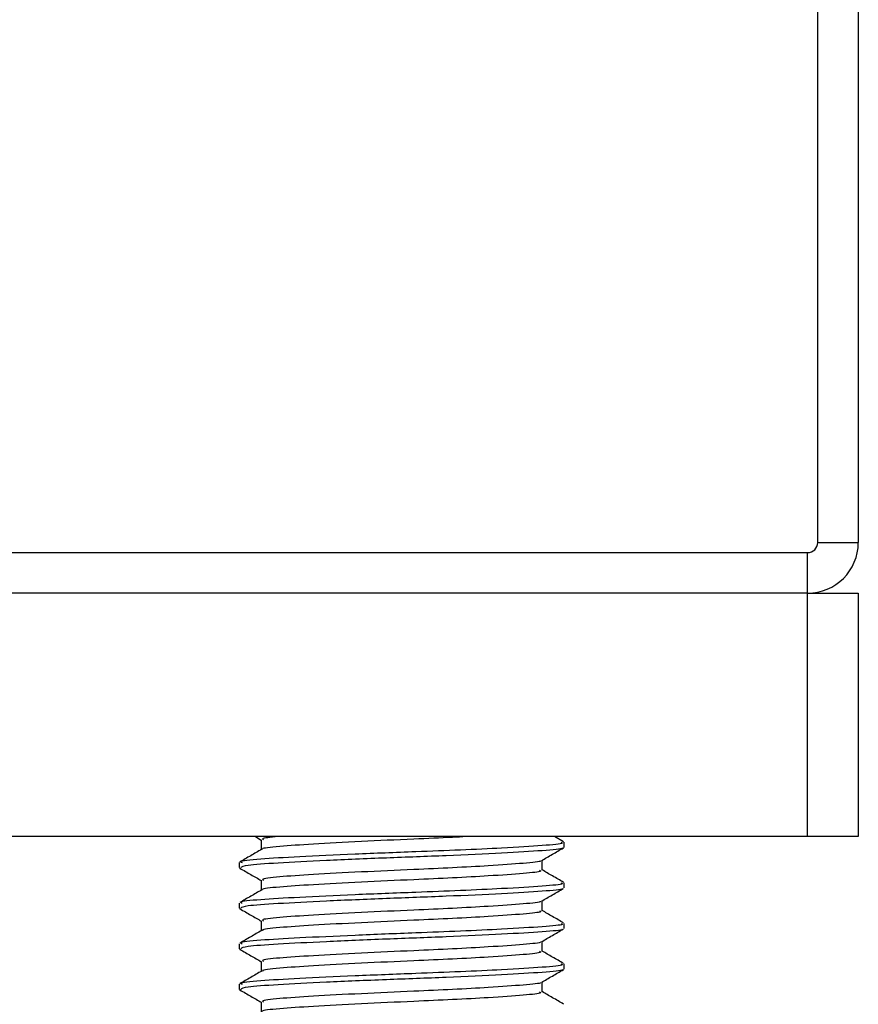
# Model space of a CAD drawing. Header units: millimetres. Extents: x 0 to 420, y 0 to 297.
# Tile 42 of 80: x 195.12 to 197.72, y 198.89 to 201.94. Entities that reach past the tile are written whole.
import ezdxf

# ---------------------------------------------------------------- set-up
doc = ezdxf.new("R2010")
doc.units = ezdxf.units.MM

msp = doc.modelspace()

# ---------------------------------------------------------------- linework, layer by layer
at = {"color": 7, "linetype": 'Continuous', "lineweight": 25}
for p, q in [((197.59093, 200.31704), (197.59093, 202.83001)), ((197.71658, 202.83001), (197.71658, 200.31704)), ((197.59093, 200.31704), (197.71658, 200.31704)), ((195.04655, 200.28563), (197.55952, 200.28563)), ((197.55952, 200.15998), (197.55952, 200.28563)), ((197.55952, 200.15998), (195.04655, 200.15998)), ((197.55952, 199.40609), (197.55952, 200.15998)), ((197.55952, 200.15998), (197.71658, 200.15998)), ((197.71658, 200.15998), (197.71658, 199.40609)), ((197.55952, 199.40609), (195.04655, 199.40609)), ((195.85034, 199.40609), (195.86845, 199.3956)), ((195.86845, 199.39639), (195.86845, 199.36588)), ((196.80439, 199.39003), (196.77666, 199.40609)), ((196.80563, 199.37288), (196.80563, 199.38858)), ((197.71658, 199.40609), (197.55952, 199.40609)), ((195.80044, 199.32579), (195.80044, 199.31003)), ((196.73762, 199.30215), (196.73762, 199.33278)), ((195.80115, 199.30893), (195.80539, 199.30823)), ((195.86845, 199.27074), (195.86845, 199.24023)), ((196.80563, 199.24723), (196.80563, 199.26293)), ((196.73762, 199.1765), (196.73762, 199.20713)), ((195.80044, 199.20014), (195.80044, 199.18438)), ((195.80115, 199.18328), (195.80539, 199.18258)), ((195.86845, 199.14509), (195.86845, 199.11458)), ((196.80563, 199.12158), (196.80563, 199.13729)), ((196.73762, 199.05085), (196.73762, 199.08148)), ((195.80044, 199.0745), (195.80044, 199.05873)), ((195.80115, 199.05763), (195.80539, 199.05694)), ((195.86845, 199.01944), (195.86845, 198.98893)), ((196.80563, 198.99593), (196.80563, 199.01164)), ((195.80044, 198.94885), (195.80044, 198.93308)), ((195.80115, 198.93198), (195.80539, 198.93129)), ((196.73762, 198.9252), (196.73762, 198.95583)), ((195.86845, 198.89379), (195.86845, 198.86328))]:
    msp.add_line(p, q, dxfattribs=at)
for radius in [0.03141, 0.15706]:
    msp.add_arc((197.55952, 200.31704), radius, 270, 0, dxfattribs=at)
for points, knots in [([(196.79665, 199.38858), (196.79893, 199.38752), (196.80682, 199.38383), (196.74475, 199.37836), (196.63052, 199.37121), (196.48877, 199.36441), (196.33195, 199.3584), (196.15396, 199.35164), (195.98096, 199.34335), (195.8584, 199.33643), (195.79796, 199.33029), (195.80668, 199.32673), (195.80897, 199.32579)], [0, 0, 0, 0, 0.0482673, 0.1669875, 0.2886879, 0.3822403, 0.4726264, 0.5927373, 0.7161886, 0.8348774, 0.9566226, 1, 1, 1, 1]), ([(195.91938, 199.40609), (195.89724, 199.40383), (195.86602, 199.40065), (195.87365, 199.39738), (195.87587, 199.39643)], [0, 0, 0, 0, 0.7089138, 1, 1, 1, 1]), ([(196.50311, 199.40609), (196.48907, 199.40529), (196.44008, 199.40251), (196.32706, 199.39768), (196.17451, 199.3909), (196.02414, 199.38262), (195.91975, 199.37569), (195.86834, 199.37013), (195.8732, 199.36714), (195.8738, 199.36677)], [0, 0, 0, 0, 0.0578973, 0.2019019, 0.3932661, 0.5899584, 0.7790544, 0.9730254, 1, 1, 1, 1]), ([(195.86994, 199.36674), (195.85856, 199.36015), (195.83581, 199.34697), (195.81306, 199.3338), (195.80168, 199.32721)], [0, 0, 0, 0, 0.4998987, 1, 1, 1, 1]), ([(196.79849, 199.37105), (196.7992, 199.37061), (196.80408, 199.36756), (196.74336, 199.36267), (196.62091, 199.35487), (196.44586, 199.34676), (196.2523, 199.33995), (196.06508, 199.33185), (195.91418, 199.32405), (195.81624, 199.31742), (195.80851, 199.3124), (195.80485, 199.31003)], [0, 0, 0, 0, 0.02094603, 0.1431057, 0.26833207, 0.39481226, 0.5164381, 0.64283453, 0.76819743, 0.89026332, 1, 1, 1, 1]), ([(196.73547, 199.33153), (196.74683, 199.33812), (196.76957, 199.35129), (196.79232, 199.36446), (196.80369, 199.37104)], [0, 0, 0, 0, 0.4999098, 1, 1, 1, 1]), ([(196.73167, 199.33153), (196.73214, 199.33117), (196.73599, 199.32821), (196.68356, 199.32341), (196.58649, 199.31623), (196.46358, 199.30944), (196.32806, 199.30343), (196.17412, 199.29666), (196.02455, 199.28838), (195.91854, 199.28146), (195.86625, 199.27531), (195.87385, 199.27173), (195.87587, 199.27078)], [0, 0, 0, 0, 0.0170089, 0.1395429, 0.2651564, 0.3617182, 0.4550083, 0.5789794, 0.7064021, 0.8289037, 0.9545634, 1, 1, 1, 1]), ([(195.80237, 199.30821), (195.81375, 199.30163), (195.83578, 199.28888), (195.8578, 199.27612), (195.86845, 199.26995)], [0, 0, 0, 0, 0.5163558, 1, 1, 1, 1]), ([(196.72988, 199.30217), (196.73183, 199.30111), (196.73861, 199.29744), (196.68496, 199.29198), (196.5862, 199.28483), (196.46364, 199.27802), (196.32802, 199.27202), (196.17422, 199.26525), (196.02422, 199.25697), (195.91973, 199.25004), (195.86834, 199.24448), (195.8732, 199.24149), (195.8738, 199.24112)], [0, 0, 0, 0, 0.04909091, 0.17109626, 0.29616782, 0.39231299, 0.48520062, 0.60863681, 0.73550977, 0.85748287, 0.98260048, 1, 1, 1, 1]), ([(196.80439, 199.26439), (196.79301, 199.27097), (196.77075, 199.28386), (196.74849, 199.29675), (196.73762, 199.30305)], [0, 0, 0, 0, 0.5112595, 1, 1, 1, 1]), ([(196.79665, 199.26293), (196.79893, 199.26187), (196.80682, 199.25818), (196.74475, 199.25271), (196.63052, 199.24556), (196.48877, 199.23876), (196.33195, 199.23275), (196.15396, 199.22599), (195.98096, 199.2177), (195.8584, 199.21078), (195.79796, 199.20464), (195.80668, 199.20108), (195.80897, 199.20014)], [0, 0, 0, 0, 0.0482673, 0.1669875, 0.2886879, 0.3822403, 0.4726264, 0.5927373, 0.7161886, 0.8348774, 0.9566226, 1, 1, 1, 1]), ([(195.86994, 199.24109), (195.85856, 199.2345), (195.83581, 199.22132), (195.81306, 199.20815), (195.80168, 199.20156)], [0, 0, 0, 0, 0.4998987, 1, 1, 1, 1]), ([(196.79849, 199.2454), (196.7992, 199.24496), (196.80408, 199.24191), (196.74336, 199.23702), (196.62091, 199.22922), (196.44586, 199.22111), (196.2523, 199.2143), (196.06508, 199.2062), (195.91418, 199.19841), (195.81624, 199.19177), (195.80851, 199.18675), (195.80485, 199.18438)], [0, 0, 0, 0, 0.020946, 0.1431057, 0.2683321, 0.3948123, 0.5164381, 0.6428345, 0.7681974, 0.8902633, 1, 1, 1, 1]), ([(196.73547, 199.20588), (196.74683, 199.21247), (196.76957, 199.22564), (196.79232, 199.23881), (196.80369, 199.24539)], [0, 0, 0, 0, 0.4999098, 1, 1, 1, 1]), ([(196.73167, 199.20589), (196.73214, 199.20552), (196.73599, 199.20256), (196.68356, 199.19776), (196.58649, 199.19059), (196.46358, 199.18379), (196.32806, 199.17778), (196.17412, 199.17102), (196.02455, 199.16273), (195.91854, 199.15581), (195.86625, 199.14966), (195.87385, 199.14608), (195.87587, 199.14513)], [0, 0, 0, 0, 0.0170089, 0.1395429, 0.2651564, 0.3617182, 0.4550083, 0.5789794, 0.7064021, 0.8289037, 0.9545634, 1, 1, 1, 1]), ([(195.80237, 199.18257), (195.81375, 199.17598), (195.83578, 199.16323), (195.8578, 199.15047), (195.86845, 199.1443)], [0, 0, 0, 0, 0.5163558, 1, 1, 1, 1]), ([(196.72988, 199.17652), (196.73183, 199.17546), (196.73861, 199.17179), (196.68496, 199.16633), (196.5862, 199.15918), (196.46364, 199.15238), (196.32802, 199.14637), (196.17422, 199.1396), (196.02422, 199.13132), (195.91973, 199.1244), (195.86834, 199.11883), (195.8732, 199.11584), (195.8738, 199.11547)], [0, 0, 0, 0, 0.04909091, 0.17109626, 0.29616782, 0.39231299, 0.48520062, 0.60863681, 0.73550977, 0.85748287, 0.98260048, 1, 1, 1, 1]), ([(196.80439, 199.13874), (196.79301, 199.14533), (196.77075, 199.15821), (196.74849, 199.1711), (196.73762, 199.1774)], [0, 0, 0, 0, 0.5112595, 1, 1, 1, 1]), ([(195.86994, 199.11544), (195.85856, 199.10885), (195.83581, 199.09567), (195.81306, 199.0825), (195.80168, 199.07591)], [0, 0, 0, 0, 0.4998987, 1, 1, 1, 1]), ([(196.79665, 199.13729), (196.79893, 199.13622), (196.80682, 199.13253), (196.74475, 199.12707), (196.63052, 199.11991), (196.48877, 199.11311), (196.33195, 199.10711), (196.15396, 199.10034), (195.98096, 199.09205), (195.8584, 199.08513), (195.79796, 199.07899), (195.80668, 199.07543), (195.80897, 199.0745)], [0, 0, 0, 0, 0.0482673, 0.1669875, 0.2886879, 0.3822403, 0.4726264, 0.5927373, 0.7161886, 0.8348774, 0.9566226, 1, 1, 1, 1]), ([(196.79849, 199.11976), (196.7992, 199.11931), (196.80408, 199.11626), (196.74336, 199.11138), (196.62091, 199.10357), (196.44586, 199.09546), (196.2523, 199.08865), (196.06508, 199.08055), (195.91418, 199.07276), (195.81624, 199.06612), (195.80851, 199.0611), (195.80485, 199.05873)], [0, 0, 0, 0, 0.020946, 0.1431057, 0.2683321, 0.3948123, 0.5164381, 0.6428345, 0.7681974, 0.8902633, 1, 1, 1, 1]), ([(196.73547, 199.08023), (196.74683, 199.08682), (196.76957, 199.09999), (196.79232, 199.11316), (196.80369, 199.11974)], [0, 0, 0, 0, 0.4999098, 1, 1, 1, 1]), ([(196.73167, 199.08024), (196.73214, 199.07988), (196.73599, 199.07691), (196.68356, 199.07211), (196.58649, 199.06494), (196.46358, 199.05814), (196.32806, 199.05213), (196.17412, 199.04537), (196.02455, 199.03708), (195.91854, 199.03016), (195.86625, 199.02401), (195.87385, 199.02043), (195.87587, 199.01948)], [0, 0, 0, 0, 0.0170089, 0.1395429, 0.2651564, 0.3617182, 0.4550083, 0.5789794, 0.7064021, 0.8289037, 0.9545634, 1, 1, 1, 1]), ([(195.80237, 199.05692), (195.81375, 199.05033), (195.83578, 199.03758), (195.8578, 199.02483), (195.86845, 199.01866)], [0, 0, 0, 0, 0.5163558, 1, 1, 1, 1]), ([(196.72988, 199.05087), (196.73183, 199.04982), (196.73861, 199.04614), (196.68496, 199.04068), (196.5862, 199.03353), (196.46364, 199.02673), (196.32802, 199.02072), (196.17422, 199.01396), (196.02422, 199.00567), (195.91973, 198.99875), (195.86834, 198.99318), (195.8732, 198.99019), (195.8738, 198.98982)], [0, 0, 0, 0, 0.0490909, 0.1710963, 0.2961678, 0.392313, 0.4852006, 0.6086368, 0.7355098, 0.8574829, 0.9826005, 1, 1, 1, 1]), ([(196.80439, 199.01309), (196.79301, 199.01968), (196.77075, 199.03256), (196.74849, 199.04545), (196.73762, 199.05176)], [0, 0, 0, 0, 0.51125952, 1, 1, 1, 1]), ([(195.86994, 198.98979), (195.85856, 198.98321), (195.83581, 198.97003), (195.81306, 198.95685), (195.80168, 198.95027)], [0, 0, 0, 0, 0.4998987, 1, 1, 1, 1]), ([(196.79665, 199.01164), (196.79893, 199.01057), (196.80682, 199.00688), (196.74475, 199.00142), (196.63052, 198.99426), (196.48877, 198.98746), (196.33195, 198.98146), (196.15396, 198.97469), (195.98096, 198.96641), (195.8584, 198.95948), (195.79796, 198.95335), (195.80668, 198.94978), (195.80897, 198.94885)], [0, 0, 0, 0, 0.0482673, 0.1669875, 0.2886879, 0.3822403, 0.4726264, 0.5927373, 0.7161886, 0.8348774, 0.9566226, 1, 1, 1, 1]), ([(196.79849, 198.99411), (196.7992, 198.99366), (196.80408, 198.99061), (196.74336, 198.98573), (196.62091, 198.97792), (196.44586, 198.96981), (196.2523, 198.963), (196.06508, 198.9549), (195.91418, 198.94711), (195.81624, 198.94047), (195.80851, 198.93546), (195.80485, 198.93308)], [0, 0, 0, 0, 0.020946, 0.1431057, 0.2683321, 0.3948123, 0.5164381, 0.6428345, 0.7681974, 0.8902633, 1, 1, 1, 1]), ([(196.73547, 198.95459), (196.74683, 198.96117), (196.76957, 198.97434), (196.79232, 198.98751), (196.80369, 198.99409)], [0, 0, 0, 0, 0.4999098, 1, 1, 1, 1]), ([(195.80237, 198.93127), (195.81375, 198.92469), (195.83578, 198.91193), (195.8578, 198.89918), (195.86845, 198.89301)], [0, 0, 0, 0, 0.5163558, 1, 1, 1, 1]), ([(196.73167, 198.95459), (196.73214, 198.95423), (196.73599, 198.95127), (196.68356, 198.94647), (196.58649, 198.93929), (196.46358, 198.93249), (196.32806, 198.92649), (196.17412, 198.91972), (196.02455, 198.91143), (195.91854, 198.90451), (195.86625, 198.89836), (195.87385, 198.89478), (195.87587, 198.89383)], [0, 0, 0, 0, 0.0170089, 0.1395429, 0.2651564, 0.3617182, 0.4550083, 0.5789794, 0.7064021, 0.8289037, 0.9545634, 1, 1, 1, 1]), ([(196.72988, 198.92522), (196.73183, 198.92417), (196.73861, 198.92049), (196.68496, 198.91503), (196.5862, 198.90788), (196.46364, 198.90108), (196.32802, 198.89507), (196.17422, 198.88831), (196.02422, 198.88002), (195.91973, 198.8731), (195.86834, 198.86753), (195.8732, 198.86454), (195.8738, 198.86418)], [0, 0, 0, 0, 0.0490909, 0.1710963, 0.2961678, 0.392313, 0.4852006, 0.6086368, 0.7355098, 0.8574829, 0.9826005, 1, 1, 1, 1]), ([(196.80439, 198.88744), (196.79301, 198.89403), (196.77075, 198.90691), (196.74849, 198.91981), (196.73762, 198.92611)], [0, 0, 0, 0, 0.5112595, 1, 1, 1, 1])]:
    msp.add_open_spline(points, degree=3, knots=knots, dxfattribs=at)

doc.saveas('drawing.dxf')
